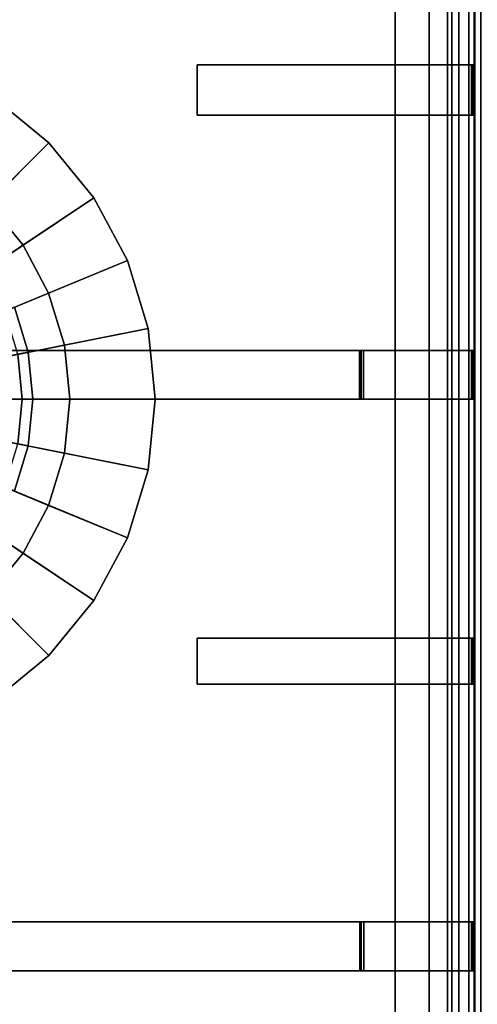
# Model space of a CAD drawing. Extents: x -17.9 to 18, y -14.2 to 13.3.
# Tile 38 of 61: x 1.9 to 5.7, y -0.8 to 7.3. Entities that reach past the tile are written whole.
import ezdxf

# ---------------------------------------------------------------- set-up
doc = ezdxf.new("R2010")
doc.units = 0
for name, color, linetype in [('GAS_ELEMENTS_5', 254, 'CONTINUOUS'), ('GAS_ELEMENTS_6', 250, 'CONTINUOUS'), ('GRATE_-_2', 250, 'CONTINUOUS'), ('RGM8058UC_-_BODY', 252, 'CONTINUOUS')]:
    doc.layers.add(name, color=color, linetype=linetype)

msp = doc.modelspace()

# ---------------------------------------------------------------- linework, layer by layer
at = {"layer": 'GAS_ELEMENTS_5'}
for points in [[(-0.0054, 4.1892, 6.0709), (2.116, 6.3105, 6.0709), (1.6613, 6.6836, 6.0709)], [(2.116, 6.3105, 6.0709), (1.6174, 5.812, 6.5762), (1.2697, 6.0974, 6.5762), (1.6613, 6.6836, 6.0709)], [(-0.0054, 4.1892, 6.0709), (2.489, 5.8559, 6.0709), (2.116, 6.3105, 6.0709)], [(2.489, 5.8559, 6.0709), (1.9029, 5.4642, 6.5762), (1.6174, 5.812, 6.5762), (2.116, 6.3105, 6.0709)], [(-0.0054, 4.1892, 6.0709), (2.7663, 5.3372, 6.0709), (2.489, 5.8559, 6.0709)], [(0.9069, 5.1015, 6.5762), (1.6174, 5.812, 6.5762), (1.9029, 5.4642, 6.5762), (1.0674, 4.906, 6.5762)], [(2.7663, 5.3372, 6.0709), (2.1149, 5.0674, 6.5762), (1.9029, 5.4642, 6.5762), (2.489, 5.8559, 6.0709)], [(1.0674, 4.906, 6.5762), (1.9029, 5.4642, 6.5762), (2.1149, 5.0674, 6.5762), (1.1866, 4.6829, 6.5762)], [(-0.0054, 4.1892, 6.0709), (2.937, 4.7745, 6.0709), (2.7663, 5.3372, 6.0709)], [(2.937, 4.7745, 6.0709), (2.2455, 4.6369, 6.5762), (2.1149, 5.0674, 6.5762), (2.7663, 5.3372, 6.0709)], [(1.1866, 4.6829, 6.5762), (2.1149, 5.0674, 6.5762), (2.2455, 4.6369, 6.5762), (1.26, 4.4409, 6.5762)], [(1.8327, 4.9519, 7.301), (1.6616, 4.8811, 7.301), (1.7642, 4.5428, 7.301), (1.9459, 4.5789, 7.301)], [(-0.0054, 4.1892, 6.0709), (2.9946, 4.1892, 6.0709), (2.937, 4.7745, 6.0709)], [(2.9946, 4.1892, 6.0709), (2.2896, 4.1892, 6.5762), (2.2455, 4.6369, 6.5762), (2.937, 4.7745, 6.0709)], [(1.26, 4.4409, 6.5762), (2.2455, 4.6369, 6.5762), (2.2896, 4.1892, 6.5762), (1.2848, 4.1892, 6.5762)], [(1.9459, 4.5789, 7.301), (1.7642, 4.5428, 7.301), (1.7988, 4.191, 7.301), (1.9841, 4.191, 7.301)], [(-0.0054, 4.1892, 6.0709), (1.6613, 1.6948, 6.0709), (2.116, 2.0679, 6.0709)], [(-0.0054, 4.1892, 6.0709), (2.116, 2.0679, 6.0709), (2.489, 2.5225, 6.0709)], [(-0.0054, 4.1892, 6.0709), (2.489, 2.5225, 6.0709), (2.7663, 3.0411, 6.0709)], [(-0.0054, 4.1892, 6.0709), (2.7663, 3.0411, 6.0709), (2.937, 3.6039, 6.0709)], [(-0.0054, 4.1892, 6.0709), (2.937, 3.6039, 6.0709), (2.9946, 4.1892, 6.0709)], [(1.2848, 4.1892, 6.5762), (2.2896, 4.1892, 6.5762), (2.2455, 3.7415, 6.5762), (1.26, 3.9375, 6.5762)], [(1.9841, 4.191, 7.301), (1.7988, 4.191, 7.301), (1.7642, 3.8392, 7.301), (1.9459, 3.803, 7.301)], [(2.937, 3.6039, 6.0709), (2.2455, 3.7415, 6.5762), (2.2896, 4.1892, 6.5762), (2.9946, 4.1892, 6.0709)], [(1.26, 3.9375, 6.5762), (2.2455, 3.7415, 6.5762), (2.1149, 3.3109, 6.5762), (1.1866, 3.6955, 6.5762)], [(1.9459, 3.803, 7.301), (1.7642, 3.8392, 7.301), (1.6616, 3.5009, 7.301), (1.8327, 3.43, 7.301)], [(1.1866, 3.6955, 6.5762), (2.1149, 3.3109, 6.5762), (1.9029, 2.9142, 6.5762), (1.0674, 3.4724, 6.5762)], [(2.7663, 3.0411, 6.0709), (2.1149, 3.3109, 6.5762), (2.2455, 3.7415, 6.5762), (2.937, 3.6039, 6.0709)], [(1.0674, 3.4724, 6.5762), (1.9029, 2.9142, 6.5762), (1.6174, 2.5664, 6.5762), (0.9069, 3.2769, 6.5762)], [(2.489, 2.5225, 6.0709), (1.9029, 2.9142, 6.5762), (2.1149, 3.3109, 6.5762), (2.7663, 3.0411, 6.0709)], [(2.116, 2.0679, 6.0709), (1.6174, 2.5664, 6.5762), (1.9029, 2.9142, 6.5762), (2.489, 2.5225, 6.0709)], [(1.6613, 1.6948, 6.0709), (1.2697, 2.281, 6.5762), (1.6174, 2.5664, 6.5762), (2.116, 2.0679, 6.0709)]]:
    msp.add_3dface(points, dxfattribs=at)
at = {"layer": 'GAS_ELEMENTS_6'}
for points in [[(1.7519, 4.9185, 7.4419), (1.8327, 4.9519, 7.3564), (1.9459, 4.5789, 7.3564), (1.8601, 4.5618, 7.4419)], [(1.8327, 4.9519, 7.3564), (1.8327, 4.9519, 7.301), (1.9459, 4.5789, 7.301), (1.9459, 4.5789, 7.3564)], [(1.8601, 4.5618, 7.4419), (1.9459, 4.5789, 7.3564), (1.9841, 4.191, 7.3564), (1.8966, 4.191, 7.4419)], [(1.9459, 4.5789, 7.3564), (1.9459, 4.5789, 7.301), (1.9841, 4.191, 7.301), (1.9841, 4.191, 7.3564)], [(1.8601, 4.5618, 7.4419), (1.8966, 4.191, 7.4419), (-0.0044, 4.191, 7.4419)], [(1.8966, 4.191, 7.4419), (1.8601, 3.8201, 7.4419), (-0.0044, 4.191, 7.4419)], [(1.8966, 4.191, 7.4419), (1.9841, 4.191, 7.3564), (1.9459, 3.803, 7.3564), (1.8601, 3.8201, 7.4419)], [(1.9841, 4.191, 7.3564), (1.9841, 4.191, 7.301), (1.9459, 3.803, 7.301), (1.9459, 3.803, 7.3564)], [(1.8601, 3.8201, 7.4419), (1.9459, 3.803, 7.3564), (1.8327, 3.43, 7.3564), (1.7519, 3.4635, 7.4419)], [(1.9459, 3.803, 7.3564), (1.9459, 3.803, 7.301), (1.8327, 3.43, 7.301), (1.8327, 3.43, 7.3564)]]:
    msp.add_3dface(points, dxfattribs=at)
at = {"layer": 'GRATE_-_2'}
for points in [[(4.9797, 8.9879, 7.101), (4.9797, 8.9879, 7.573), (4.9797, 6.9577, 7.573), (4.9797, 6.9577, 7.101)], [(4.9797, 8.9879, 7.101), (4.9797, 6.9577, 7.101), (5.2631, 6.9577, 7.101), (5.2631, 8.9879, 7.101)], [(5.2631, 6.9577, 7.573), (4.9797, 6.9577, 7.573), (4.9797, 8.9879, 7.573), (5.2631, 8.9879, 7.573)], [(5.6328, 8.9879, 7.573), (5.6328, 6.9577, 7.573), (5.2631, 6.9577, 7.573), (5.2631, 8.9879, 7.573)], [(5.2631, 8.9879, 7.101), (5.2631, 6.9577, 7.101), (5.2631, 6.9577, 7.3179), (5.2631, 8.9879, 7.3179)], [(5.2631, 6.9577, 7.3179), (5.6399, 6.9577, 7.3179), (5.6399, 8.9879, 7.3179), (5.2631, 8.9879, 7.3179)], [(5.6399, 6.9577, 7.3179), (5.6328, 6.9577, 7.573), (5.6328, 8.9879, 7.573), (5.6399, 8.9879, 7.3179)], [(4.9797, 6.5411, 8.3105), (3.3444, 6.5411, 8.3105), (3.3444, 6.9577, 8.3105), (4.9797, 6.9577, 8.3105)], [(4.9797, 6.9577, 7.9261), (3.3444, 6.9577, 8.0116), (3.3444, 6.5411, 8.0116), (4.9797, 6.5411, 7.9261)], [(3.3444, 6.9577, 8.0116), (3.3444, 6.9577, 8.3105), (3.3444, 6.5411, 8.3105), (3.3444, 6.5411, 8.0116)], [(4.9797, 6.9577, 7.9261), (4.9797, 6.9577, 8.3105), (3.3444, 6.9577, 8.3105), (3.3444, 6.9577, 8.0116)], [(4.9797, 6.9577, 7.101), (4.9797, 6.9577, 7.573), (4.9797, 6.5411, 7.573), (4.9797, 6.5411, 7.101)], [(4.9797, 6.9577, 7.573), (4.9797, 6.9577, 7.9261), (4.9797, 6.5411, 7.9261), (4.9797, 6.5411, 7.573)], [(4.9797, 6.9577, 7.101), (4.9797, 6.5411, 7.101), (5.2631, 6.5411, 7.101), (5.2631, 6.9577, 7.101)], [(5.2631, 6.9577, 8.3105), (4.9797, 6.9577, 8.3105), (4.9797, 6.9577, 7.9261), (5.2631, 6.9577, 7.9261)], [(5.2631, 6.9577, 7.9261), (4.9797, 6.9577, 7.9261), (4.9797, 6.9577, 7.573), (5.2631, 6.9577, 7.573)], [(5.2631, 6.5411, 8.3105), (4.9797, 6.5411, 8.3105), (4.9797, 6.9577, 8.3105), (5.2631, 6.9577, 8.3105)], [(5.6247, 6.9577, 7.9261), (5.6127, 6.9577, 8.3105), (5.2631, 6.9577, 8.3105), (5.2631, 6.9577, 7.9261)], [(5.6328, 6.9577, 7.573), (5.6247, 6.9577, 7.9261), (5.2631, 6.9577, 7.9261), (5.2631, 6.9577, 7.573)], [(5.2631, 6.9577, 7.101), (5.2631, 6.5411, 7.101), (5.2631, 6.5411, 7.3179), (5.2631, 6.9577, 7.3179)], [(5.6127, 6.9577, 8.3105), (5.6127, 6.5411, 8.3105), (5.2631, 6.5411, 8.3105), (5.2631, 6.9577, 8.3105)], [(5.2631, 6.5411, 7.3179), (5.6399, 6.5411, 7.3179), (5.6399, 6.9577, 7.3179), (5.2631, 6.9577, 7.3179)], [(5.6127, 6.5411, 8.3105), (5.6127, 6.9577, 8.3105), (5.6247, 6.9577, 7.9261), (5.6247, 6.5411, 7.9261)], [(5.6328, 6.9577, 7.573), (5.6328, 6.5411, 7.573), (5.6247, 6.5411, 7.9261), (5.6247, 6.9577, 7.9261)], [(5.6399, 6.5411, 7.3179), (5.6328, 6.5411, 7.573), (5.6328, 6.9577, 7.573), (5.6399, 6.9577, 7.3179)], [(3.3444, 6.5411, 8.0116), (3.3444, 6.5411, 8.3105), (4.9797, 6.5411, 8.3105), (4.9797, 6.5411, 7.9261)], [(4.9797, 6.5411, 7.101), (4.9797, 6.5411, 7.573), (4.9797, 4.593, 7.573), (4.9797, 4.593, 7.101)], [(4.9797, 6.5411, 7.101), (4.9797, 4.593, 7.101), (5.2631, 4.593, 7.101), (5.2631, 6.5411, 7.101)], [(5.2631, 6.5411, 7.9261), (4.9797, 6.5411, 7.9261), (4.9797, 6.5411, 8.3105), (5.2631, 6.5411, 8.3105)], [(5.2631, 4.593, 7.573), (4.9797, 4.593, 7.573), (4.9797, 6.5411, 7.573), (5.2631, 6.5411, 7.573)], [(5.2631, 6.5411, 7.573), (4.9797, 6.5411, 7.573), (4.9797, 6.5411, 7.9261), (5.2631, 6.5411, 7.9261)], [(5.2631, 4.593, 7.101), (5.2631, 4.593, 7.3179), (5.2631, 6.5411, 7.3179), (5.2631, 6.5411, 7.101)], [(5.6127, 6.5411, 8.3105), (5.6247, 6.5411, 7.9261), (5.2631, 6.5411, 7.9261), (5.2631, 6.5411, 8.3105)], [(5.6328, 6.5411, 7.573), (5.6328, 4.593, 7.573), (5.2631, 4.593, 7.573), (5.2631, 6.5411, 7.573)], [(5.6247, 6.5411, 7.9261), (5.6328, 6.5411, 7.573), (5.2631, 6.5411, 7.573), (5.2631, 6.5411, 7.9261)], [(5.2631, 4.593, 7.3179), (5.6399, 4.593, 7.3179), (5.6399, 6.5411, 7.3179), (5.2631, 6.5411, 7.3179)], [(5.6399, 4.593, 7.3179), (5.6328, 4.593, 7.573), (5.6328, 6.5411, 7.573), (5.6399, 6.5411, 7.3179)], [(4.6905, 4.1886, 8.3105), (1.511, 4.1886, 8.3105), (1.511, 4.593, 8.3105), (4.6905, 4.593, 8.3105)], [(4.6905, 4.593, 8.3105), (1.511, 4.593, 8.3105), (1.511, 4.593, 8.0116), (4.6867, 4.593, 7.926)], [(4.6867, 4.593, 7.926), (1.511, 4.593, 8.0116), (1.511, 4.1886, 8.0116), (4.6867, 4.1886, 7.926)], [(4.9797, 4.593, 7.9261), (4.9797, 4.593, 8.3105), (4.6905, 4.593, 8.3105), (4.6867, 4.593, 7.926)], [(4.6867, 4.1886, 7.926), (4.6996, 4.1886, 7.573), (4.6996, 4.593, 7.573), (4.6867, 4.593, 7.926)], [(4.6996, 4.593, 7.573), (4.9797, 4.593, 7.573), (4.9797, 4.593, 7.9261), (4.6867, 4.593, 7.926)], [(4.6867, 4.593, 7.926), (4.6867, 4.1886, 7.926), (4.9797, 4.1886, 7.9261), (4.9797, 4.593, 7.9261)], [(4.6905, 4.593, 8.3105), (4.9797, 4.593, 8.3105), (4.9797, 4.1886, 8.3105), (4.6905, 4.1886, 8.3105)], [(4.6996, 4.1886, 7.573), (4.7193, 4.1886, 7.101), (4.7193, 4.593, 7.101), (4.6996, 4.593, 7.573)], [(4.7193, 4.593, 7.101), (4.9797, 4.593, 7.101), (4.9797, 4.593, 7.573), (4.6996, 4.593, 7.573)], [(4.7193, 4.1886, 7.101), (4.9797, 4.1886, 7.101), (4.9797, 4.593, 7.101), (4.7193, 4.593, 7.101)], [(4.9797, 4.593, 7.101), (4.9797, 4.1886, 7.101), (5.2631, 4.1886, 7.101), (5.2631, 4.593, 7.101)], [(5.2631, 4.1886, 8.3105), (4.9797, 4.1886, 8.3105), (4.9797, 4.593, 8.3105), (5.2631, 4.593, 8.3105)], [(5.2631, 4.593, 7.9261), (4.9797, 4.593, 7.9261), (4.9797, 4.593, 7.573), (5.2631, 4.593, 7.573)], [(5.2631, 4.593, 8.3105), (4.9797, 4.593, 8.3105), (4.9797, 4.593, 7.9261), (5.2631, 4.593, 7.9261)], [(5.2631, 4.1886, 7.3179), (5.6399, 4.1886, 7.3179), (5.6399, 4.593, 7.3179), (5.2631, 4.593, 7.3179)], [(5.6328, 4.593, 7.573), (5.6247, 4.593, 7.9261), (5.2631, 4.593, 7.9261), (5.2631, 4.593, 7.573)], [(5.6127, 4.593, 8.3105), (5.6127, 4.1886, 8.3105), (5.2631, 4.1886, 8.3105), (5.2631, 4.593, 8.3105)], [(5.2631, 4.593, 7.101), (5.2631, 4.1886, 7.101), (5.2631, 4.1886, 7.3179), (5.2631, 4.593, 7.3179)], [(5.6247, 4.593, 7.9261), (5.6127, 4.593, 8.3105), (5.2631, 4.593, 8.3105), (5.2631, 4.593, 7.9261)], [(5.6127, 4.1886, 8.3105), (5.6127, 4.593, 8.3105), (5.6247, 4.593, 7.9261), (5.6247, 4.1886, 7.9261)], [(5.6328, 4.593, 7.573), (5.6328, 4.1886, 7.573), (5.6247, 4.1886, 7.9261), (5.6247, 4.593, 7.9261)], [(5.6399, 4.1886, 7.3179), (5.6328, 4.1886, 7.573), (5.6328, 4.593, 7.573), (5.6399, 4.593, 7.3179)], [(1.511, 4.1886, 8.0116), (1.511, 4.1886, 8.3105), (4.6905, 4.1886, 8.3105), (4.6867, 4.1886, 7.926)], [(4.6867, 4.1886, 7.926), (4.9797, 4.1886, 7.9261), (4.9797, 4.1886, 7.573), (4.6996, 4.1886, 7.573)], [(4.6905, 4.1886, 8.3105), (4.9797, 4.1886, 8.3105), (4.9797, 4.1886, 7.9261), (4.6867, 4.1886, 7.926)], [(4.6996, 4.1886, 7.573), (4.9797, 4.1886, 7.573), (4.9797, 4.1886, 7.101), (4.7193, 4.1886, 7.101)], [(4.9797, 4.1886, 7.101), (4.9797, 4.1886, 7.573), (4.9797, 2.2124, 7.573), (4.9797, 2.2124, 7.101)], [(4.9797, 4.1886, 7.101), (4.9797, 2.2124, 7.101), (5.2631, 2.2124, 7.101), (5.2631, 4.1886, 7.101)], [(5.2631, 2.2124, 7.573), (4.9797, 2.2124, 7.573), (4.9797, 4.1886, 7.573), (5.2631, 4.1886, 7.573)], [(5.2631, 4.1886, 7.573), (4.9797, 4.1886, 7.573), (4.9797, 4.1886, 7.9261), (5.2631, 4.1886, 7.9261)], [(5.2631, 4.1886, 7.9261), (4.9797, 4.1886, 7.9261), (4.9797, 4.1886, 8.3105), (5.2631, 4.1886, 8.3105)], [(5.6247, 4.1886, 7.9261), (5.6328, 4.1886, 7.573), (5.2631, 4.1886, 7.573), (5.2631, 4.1886, 7.9261)], [(5.6328, 2.2124, 7.573), (5.2631, 2.2124, 7.573), (5.2631, 4.1886, 7.573), (5.6328, 4.1886, 7.573)], [(5.6127, 4.1886, 8.3105), (5.6247, 4.1886, 7.9261), (5.2631, 4.1886, 7.9261), (5.2631, 4.1886, 8.3105)], [(5.2631, 4.1886, 7.3179), (5.2631, 4.1886, 7.101), (5.2631, 2.2124, 7.101), (5.2631, 2.2124, 7.3179)], [(5.2631, 2.2124, 7.3179), (5.6399, 2.2124, 7.3179), (5.6399, 4.1886, 7.3179), (5.2631, 4.1886, 7.3179)], [(5.6328, 4.1886, 7.573), (5.6399, 4.1886, 7.3179), (5.6399, 2.2124, 7.3179), (5.6328, 2.2124, 7.573)], [(3.3444, 2.2124, 8.0116), (3.3444, 2.2124, 8.3105), (3.3444, 1.8314, 8.3105), (3.3444, 1.8314, 8.0116)], [(4.9797, 2.2124, 7.9261), (3.3444, 2.2124, 8.0116), (3.3444, 1.8314, 8.0116), (4.9797, 1.8314, 7.9261)], [(3.3444, 2.2124, 8.3105), (4.9797, 2.2124, 8.3105), (4.9797, 1.8314, 8.3105), (3.3444, 1.8314, 8.3105)], [(4.9797, 2.2124, 7.9261), (4.9797, 2.2124, 8.3105), (3.3444, 2.2124, 8.3105), (3.3444, 2.2124, 8.0116)], [(4.9797, 2.2124, 7.101), (4.9797, 1.8314, 7.101), (5.2631, 1.8314, 7.101), (5.2631, 2.2124, 7.101)], [(4.9797, 2.2124, 7.573), (4.9797, 2.2124, 7.9261), (4.9797, 1.8314, 7.9261), (4.9797, 1.8314, 7.573)], [(4.9797, 2.2124, 7.101), (4.9797, 2.2124, 7.573), (4.9797, 1.8314, 7.573), (4.9797, 1.8314, 7.101)], [(5.2631, 2.2124, 7.9261), (4.9797, 2.2124, 7.9261), (4.9797, 2.2124, 7.573), (5.2631, 2.2124, 7.573)], [(5.2631, 2.2124, 8.3105), (4.9797, 2.2124, 8.3105), (4.9797, 2.2124, 7.9261), (5.2631, 2.2124, 7.9261)], [(5.2631, 1.8314, 8.3105), (4.9797, 1.8314, 8.3105), (4.9797, 2.2124, 8.3105), (5.2631, 2.2124, 8.3105)], [(5.6328, 2.2124, 7.573), (5.6247, 2.2124, 7.9261), (5.2631, 2.2124, 7.9261), (5.2631, 2.2124, 7.573)], [(5.2631, 2.2124, 7.101), (5.2631, 1.8314, 7.101), (5.2631, 1.8314, 7.3179), (5.2631, 2.2124, 7.3179)], [(5.6247, 2.2124, 7.9261), (5.6127, 2.2124, 8.3105), (5.2631, 2.2124, 8.3105), (5.2631, 2.2124, 7.9261)], [(5.6127, 2.2124, 8.3105), (5.6127, 1.8314, 8.3105), (5.2631, 1.8314, 8.3105), (5.2631, 2.2124, 8.3105)], [(5.2631, 1.8314, 7.3179), (5.6399, 1.8314, 7.3179), (5.6399, 2.2124, 7.3179), (5.2631, 2.2124, 7.3179)], [(5.6127, 1.8314, 8.3105), (5.6127, 2.2124, 8.3105), (5.6247, 2.2124, 7.9261), (5.6247, 1.8314, 7.9261)], [(5.6328, 2.2124, 7.573), (5.6328, 1.8314, 7.573), (5.6247, 1.8314, 7.9261), (5.6247, 2.2124, 7.9261)], [(5.6399, 1.8314, 7.3179), (5.6328, 1.8314, 7.573), (5.6328, 2.2124, 7.573), (5.6399, 2.2124, 7.3179)], [(3.3444, 1.8314, 8.0116), (3.3444, 1.8314, 8.3105), (4.9797, 1.8314, 8.3105), (4.9797, 1.8314, 7.9261)], [(4.9797, 1.8314, 7.101), (4.9797, -0.1359, 7.101), (5.2631, -0.1359, 7.101), (5.2631, 1.8314, 7.101)], [(4.9797, -0.1359, 7.573), (4.9797, 1.8314, 7.573), (5.2631, 1.8314, 7.573), (5.2631, -0.1359, 7.573)], [(4.9797, 1.8314, 7.9261), (4.9797, 1.8314, 8.3105), (5.2631, 1.8314, 8.3105), (5.2631, 1.8314, 7.9261)], [(4.9797, 1.8314, 7.101), (4.9797, 1.8314, 7.573), (4.9797, -0.1359, 7.573), (4.9797, -0.1359, 7.101)], [(4.9797, 1.8314, 7.573), (4.9797, 1.8314, 7.9261), (5.2631, 1.8314, 7.9261), (5.2631, 1.8314, 7.573)], [(5.2631, 1.8314, 7.101), (5.2631, -0.1359, 7.101), (5.2631, -0.1359, 7.3179), (5.2631, 1.8314, 7.3179)], [(5.2631, 1.8314, 8.3105), (5.6127, 1.8314, 8.3105), (5.6247, 1.8314, 7.9261), (5.2631, 1.8314, 7.9261)], [(5.2631, 1.8314, 7.573), (5.6328, 1.8314, 7.573), (5.6328, -0.1359, 7.573), (5.2631, -0.1359, 7.573)], [(5.2631, 1.8314, 7.9261), (5.6247, 1.8314, 7.9261), (5.6328, 1.8314, 7.573), (5.2631, 1.8314, 7.573)], [(5.2631, -0.1359, 7.3179), (5.6399, -0.1359, 7.3179), (5.6399, 1.8314, 7.3179), (5.2631, 1.8314, 7.3179)], [(5.6399, -0.1359, 7.3179), (5.6328, -0.1359, 7.573), (5.6328, 1.8314, 7.573), (5.6399, 1.8314, 7.3179)], [(4.6891, -0.1359, 8.3105), (0.2441, -0.1359, 8.3105), (0.2444, -0.1359, 7.9261), (4.6892, -0.1359, 7.9261)], [(4.6891, -0.5414, 8.3105), (0.2441, -0.5414, 8.3105), (0.2441, -0.1359, 8.3105), (4.6891, -0.1359, 8.3105)], [(4.6892, -0.1359, 7.9261), (0.2444, -0.1359, 7.9261), (0.2444, -0.5431, 7.9261), (4.6892, -0.5414, 7.9261)], [(4.6892, -0.1359, 7.9261), (4.9797, -0.1359, 7.9261), (4.9797, -0.1359, 8.3105), (4.6891, -0.1359, 8.3105)], [(4.6891, -0.1359, 8.3105), (4.9797, -0.1359, 8.3105), (4.9797, -0.5414, 8.3105), (4.6891, -0.5414, 8.3105)], [(4.6995, -0.1359, 7.573), (4.6892, -0.1359, 7.9261), (4.6892, -0.5414, 7.9261), (4.6995, -0.5414, 7.573)], [(4.6995, -0.1359, 7.573), (4.9797, -0.1359, 7.573), (4.9797, -0.1359, 7.9261), (4.6892, -0.1359, 7.9261)], [(4.7224, -0.1359, 7.101), (4.6995, -0.1359, 7.573), (4.6995, -0.5414, 7.573), (4.7224, -0.5414, 7.101)], [(4.7224, -0.1359, 7.101), (4.9797, -0.1359, 7.101), (4.9797, -0.1359, 7.573), (4.6995, -0.1359, 7.573)], [(4.7224, -0.5414, 7.101), (4.9797, -0.5414, 7.101), (4.9797, -0.1359, 7.101), (4.7224, -0.1359, 7.101)], [(4.9797, -0.1359, 7.101), (4.9797, -0.5414, 7.101), (5.2631, -0.5414, 7.101), (5.2631, -0.1359, 7.101)], [(4.9797, -0.1359, 7.9261), (4.9797, -0.1359, 7.573), (5.2631, -0.1359, 7.573), (5.2631, -0.1359, 7.9261)], [(4.9797, -0.1359, 8.3105), (4.9797, -0.1359, 7.9261), (5.2631, -0.1359, 7.9261), (5.2631, -0.1359, 8.3105)], [(5.2631, -0.5414, 8.3105), (4.9797, -0.5414, 8.3105), (4.9797, -0.1359, 8.3105), (5.2631, -0.1359, 8.3105)], [(5.6127, -0.1359, 8.3105), (5.6127, -0.5414, 8.3105), (5.2631, -0.5414, 8.3105), (5.2631, -0.1359, 8.3105)], [(5.2631, -0.1359, 7.101), (5.2631, -0.5414, 7.101), (5.2631, -0.5414, 7.3179), (5.2631, -0.1359, 7.3179)], [(5.2631, -0.1359, 7.573), (5.6328, -0.1359, 7.573), (5.6247, -0.1359, 7.9261), (5.2631, -0.1359, 7.9261)], [(5.2631, -0.1359, 7.9261), (5.6247, -0.1359, 7.9261), (5.6127, -0.1359, 8.3105), (5.2631, -0.1359, 8.3105)], [(5.2631, -0.5414, 7.3179), (5.6399, -0.5414, 7.3179), (5.6399, -0.1359, 7.3179), (5.2631, -0.1359, 7.3179)], [(5.6127, -0.5414, 8.3105), (5.6127, -0.1359, 8.3105), (5.6247, -0.1359, 7.9261), (5.6247, -0.5414, 7.9261)], [(5.6328, -0.1359, 7.573), (5.6328, -0.5414, 7.573), (5.6247, -0.5414, 7.9261), (5.6247, -0.1359, 7.9261)], [(5.6399, -0.5414, 7.3179), (5.6328, -0.5414, 7.573), (5.6328, -0.1359, 7.573), (5.6399, -0.1359, 7.3179)], [(4.6892, -0.5414, 7.9261), (0.2444, -0.5431, 7.9261), (0.2441, -0.5414, 8.3105), (4.6891, -0.5414, 8.3105)], [(4.6891, -0.5414, 8.3105), (4.9797, -0.5414, 8.3105), (4.9797, -0.5414, 7.9261), (4.6892, -0.5414, 7.9261)], [(4.6892, -0.5414, 7.9261), (4.9797, -0.5414, 7.9261), (4.9797, -0.5414, 7.573), (4.6995, -0.5414, 7.573)], [(4.6995, -0.5414, 7.573), (4.9797, -0.5414, 7.573), (4.9797, -0.5414, 7.101), (4.7224, -0.5414, 7.101)], [(4.9797, -0.5414, 7.101), (4.9797, -2.5013, 7.101), (5.2631, -2.5013, 7.101), (5.2631, -0.5414, 7.101)], [(4.9797, -0.5414, 7.573), (4.9797, -0.5414, 7.9261), (5.2631, -0.5414, 7.9261), (5.2631, -0.5414, 7.573)], [(4.9797, -0.5414, 7.9261), (4.9797, -0.5414, 8.3105), (5.2631, -0.5414, 8.3105), (5.2631, -0.5414, 7.9261)], [(4.9797, -2.4974, 7.573), (4.9797, -0.5414, 7.573), (5.2631, -0.5414, 7.573), (5.2631, -2.4974, 7.573)], [(4.9797, -0.5414, 7.101), (4.9797, -0.5414, 7.573), (4.9797, -2.4974, 7.573), (4.9797, -2.5013, 7.101)], [(5.2631, -0.5414, 7.101), (5.2631, -2.5013, 7.101), (5.2631, -2.4995, 7.3179), (5.2631, -0.5414, 7.3179)], [(5.2631, -0.5414, 7.9261), (5.6247, -0.5414, 7.9261), (5.6328, -0.5414, 7.573), (5.2631, -0.5414, 7.573)], [(5.2631, -0.5414, 8.3105), (5.6127, -0.5414, 8.3105), (5.6247, -0.5414, 7.9261), (5.2631, -0.5414, 7.9261)], [(5.2631, -0.5414, 7.573), (5.6328, -0.5414, 7.573), (5.6328, -2.4974, 7.573), (5.2631, -2.4974, 7.573)], [(5.2631, -2.4995, 7.3179), (5.6399, -2.4995, 7.3179), (5.6399, -0.5414, 7.3179), (5.2631, -0.5414, 7.3179)], [(5.6399, -2.4995, 7.3179), (5.6328, -2.4974, 7.573), (5.6328, -0.5414, 7.573), (5.6399, -0.5414, 7.3179)]]:
    msp.add_3dface(points, dxfattribs=at)
at = {"layer": 'RGM8058UC_-_BODY'}
for points in [[(5.6879, 9.8603, 0.0396), (-5.6867, 9.8603, 0.0396), (-5.6867, -10.5613, 0.0396), (5.6879, -10.5613, 0.0396)], [(5.4129, -9.5613, 6.0716), (-5.4117, -9.5613, 6.0716), (-5.4117, 8.8603, 6.0716), (5.4129, 8.8603, 6.0716)], [(5.4496, -9.5613, 6.0997), (5.4129, -9.5613, 6.0716), (5.4129, 8.8603, 6.0716), (5.4496, 8.8603, 6.0997)], [(5.5073, -9.5613, 6.1956), (5.4496, -9.5613, 6.0997), (5.4496, 8.8603, 6.0997), (5.5073, 8.8603, 6.1956)], [(5.5904, -9.5613, 6.259), (5.5073, -9.5613, 6.1956), (5.5073, 8.8603, 6.1956), (5.5904, 8.8603, 6.259)], [(5.6879, -9.5613, 6.2812), (5.5904, -9.5613, 6.259), (5.5904, 8.8603, 6.259), (5.6879, 8.8603, 6.2812)]]:
    msp.add_3dface(points, dxfattribs=at)

doc.saveas('drawing.dxf')
